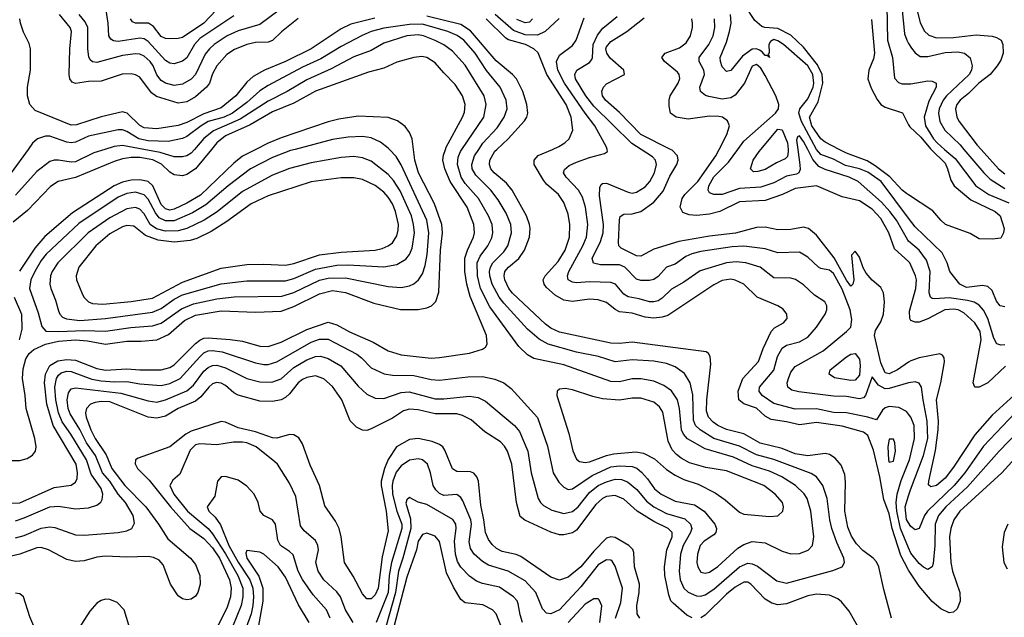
# Model space of a CAD drawing. Header units: inches. Extents: x 1308407 to 1441228, y 959628 to 1036311.
# Tile 131 of 256: x 1325849 to 1330447, y 997814 to 1000606. Entities that reach past the tile are written whole.
import ezdxf

# ---------------------------------------------------------------- set-up
doc = ezdxf.new("R2010")
doc.units = ezdxf.units.IN
doc.header["$MEASUREMENT"] = 0
for name, color, linetype in [('B3020', 7, 'Continuous'), ('B3030', 7, 'Continuous'), ('B3929', 7, 'Continuous'), ('B3939', 7, 'Continuous')]:
    doc.layers.add(name, color=color, linetype=linetype)

msp = doc.modelspace()

# ---------------------------------------------------------------- linework, layer by layer
at = {"layer": 'B3020', "color": 5}
for points, elevation in [([(1329675.5, 1000000), (1329610, 1000033.6), (1329590, 1000049.1), (1329547.4, 1000110), (1329537.8, 1000150), (1329577.2, 1000222.8), (1329599, 1000310), (1329595.9, 1000350), (1329575, 1000395), (1329510, 1000476.9), (1329450, 1000533.8), (1329390, 1000564.1), (1329329.1, 1000569.1), (1329314.2, 1000574.2), (1329281.4, 1000601.4), (1329237.2, 1000670)], 2820), ([(1329898.1, 1000670), (1329901, 1000510), (1329925.3, 1000430), (1329933.5, 1000333.5), (1329952.9, 1000312.9), (1329970, 1000305.7), (1330000, 1000305.7)], 2840), ([(1327150, 1000611.2), (1327071.5, 1000548.5), (1327030, 1000508.4), (1327010, 1000500.3), (1326950, 1000498.9), (1326910, 1000490.7), (1326852.9, 1000467.1), (1326817.2, 1000442.8), (1326769.8, 1000390.2), (1326750, 1000352.5), (1326735.6, 1000310), (1326721, 1000290), (1326670, 1000245.8), (1326630, 1000221.6), (1326590, 1000216.6), (1326487.7, 1000247.7), (1326464.2, 1000264.2), (1326410, 1000337.9), (1326390, 1000349), (1326370, 1000353.5), (1326328.4, 1000351.6), (1326230, 1000319.4), (1326170, 1000317.5), (1326110, 1000307.9), (1326094.3, 1000314.3), (1326084.3, 1000330), (1326080.7, 1000350), (1326083.7, 1000470), (1326091.6, 1000550), (1326085.5, 1000570), (1326034.8, 1000630)], 2980), ([(1327060.7, 1000650), (1326970, 1000583.4), (1326870, 1000554.5), (1326818.4, 1000530), (1326758, 1000490), (1326735.4, 1000470), (1326715.8, 1000444.2), (1326669.8, 1000350.2), (1326650, 1000328.2), (1326610, 1000304.3), (1326570, 1000298.6), (1326530, 1000309.5), (1326510, 1000322.4), (1326490, 1000347.6), (1326473.4, 1000390), (1326459.2, 1000410), (1326430, 1000435.4), (1326410, 1000444.1), (1326390, 1000447.1), (1326330, 1000438.6), (1326210, 1000406.6), (1326189.1, 1000409.1), (1326178.8, 1000418.8), (1326172, 1000432), (1326167.5, 1000467.5), (1326167.8, 1000570), (1326155.2, 1000595.2), (1326127.3, 1000630)], 2960), ([(1326850, 1000624), (1326690, 1000517.3), (1326666.3, 1000490), (1326630, 1000427.9), (1326610, 1000412.7), (1326570, 1000400.2), (1326550, 1000402.4), (1326530, 1000414.5), (1326450, 1000504.5), (1326430, 1000516.8), (1326410, 1000519.2), (1326310, 1000504.3), (1326287.2, 1000507.2), (1326274.6, 1000514.6), (1326265, 1000530), (1326262.9, 1000590), (1326252.9, 1000650)], 2940), ([(1326767.2, 1000650), (1326710, 1000590.3), (1326610, 1000523.1), (1326590, 1000517.4), (1326550, 1000516.5), (1326530, 1000518.5), (1326510, 1000528.1), (1326473.7, 1000573.7), (1326450.2, 1000590.2), (1326390.4, 1000590.4), (1326376.6, 1000596.6), (1326366.2, 1000610)], 2920), ([(1328077.6, 1000000), (1328130.4, 1000049.6), (1328207.3, 1000132.7), (1328217.1, 1000150), (1328221.5, 1000170), (1328217, 1000210), (1328199, 1000270), (1328168.8, 1000330), (1328150.5, 1000350.5), (1328074.2, 1000414.2), (1327953.7, 1000553.7), (1327910, 1000583.1), (1327750, 1000622.2)], 3020), ([(1328368.3, 1000611.7), (1328302.4, 1000550), (1328266.9, 1000533.1), (1328210, 1000535.9), (1328154.7, 1000554.7), (1328070.3, 1000630)], 2960), ([(1328750.6, 1000000), (1328707.7, 1000027.7), (1328530, 1000202.3), (1328492.7, 1000250), (1328444.1, 1000330), (1328441.1, 1000350), (1328450.4, 1000369.6), (1328510, 1000405.5), (1328520.6, 1000419.4), (1328524.6, 1000430), (1328527, 1000490), (1328547, 1000533), (1328573, 1000567), (1328638.5, 1000621.5)], 2940), ([(1329569.5, 1000000), (1329500.2, 1000130), (1329487.6, 1000170), (1329491.9, 1000190), (1329530, 1000236.1), (1329554.8, 1000290), (1329558.2, 1000310), (1329553.1, 1000350), (1329529.5, 1000390), (1329416.4, 1000490), (1329390, 1000507.1), (1329370, 1000513), (1329355.4, 1000504.6), (1329347.5, 1000490), (1329349.2, 1000450.8), (1329344.7, 1000444.7), (1329350, 1000429.6), (1329339.4, 1000439.4), (1329330, 1000438.7), (1329316.1, 1000456.1), (1329303.5, 1000463.5), (1329290, 1000469), (1329270, 1000467.9), (1329224, 1000436), (1329170, 1000369.1), (1329150, 1000364.6), (1329130, 1000385.3), (1329121.3, 1000410), (1329120.8, 1000430), (1329150, 1000501.5), (1329164.4, 1000550), (1329171.7, 1000590), (1329168.8, 1000630)], 2840), ([(1329969.7, 1000650), (1329980.4, 1000540.4), (1329991.1, 1000510), (1330000, 1000494.9)], 2860), ([(1327507.5, 1000612.5), (1327395.6, 1000584.4), (1327350, 1000562.6), (1327210.5, 1000469.5), (1327090, 1000409.9), (1326992.7, 1000370), (1326939.7, 1000340.3), (1326910, 1000314.6), (1326858.3, 1000250), (1326790, 1000193.7), (1326710, 1000165.8), (1326630, 1000125.5), (1326590, 1000111.2), (1326490, 1000096.8), (1326430, 1000101.5), (1326410, 1000111.5), (1326351.2, 1000170), (1326330, 1000175), (1326230, 1000151.6), (1326114.3, 1000114.3), (1326090, 1000113.5), (1325922, 1000182), (1325897.2, 1000210), (1325885.2, 1000250), (1325886, 1000290), (1325900.2, 1000370), (1325900.2, 1000470), (1325894, 1000494), (1325867.6, 1000547.6), (1325853, 1000590), (1325849.5, 1000610)], 3020), ([(1327992.9, 1000000), (1328011.4, 1000028.6), (1328079.2, 1000100.8), (1328111.3, 1000150), (1328125, 1000190), (1328121.5, 1000230), (1328092.9, 1000290), (1328028.7, 1000368.7), (1327975.7, 1000450), (1327922.5, 1000510), (1327891.7, 1000531.7), (1327849.1, 1000550), (1327730, 1000584.3), (1327670, 1000584), (1327550, 1000566.2), (1327490, 1000550.3), (1327448.7, 1000531.3), (1327350, 1000480.5), (1327256.3, 1000423.7), (1327170, 1000383.8), (1327010, 1000298.7), (1326970, 1000273), (1326910, 1000218.7), (1326843.1, 1000170), (1326803.9, 1000150), (1326730, 1000129.7), (1326696.3, 1000110), (1326630, 1000059.9), (1326609.5, 1000050.5), (1326542.3, 1000037.7), (1326450, 1000040), (1326405.3, 1000050), (1326350, 1000084.2), (1326330, 1000091.1), (1326310, 1000091.5), (1326170, 1000061.5), (1326110, 1000034.5), (1326090, 1000030.4), (1326070, 1000033.2), (1325990, 1000061.5), (1325970, 1000062.2), (1325933.1, 1000050), (1325910, 1000029.8), (1325888.6, 1000000)], 3040), ([(1328336.5, 1000000), (1328367.1, 1000012.9), (1328394.4, 1000030), (1328414.6, 1000050), (1328431.8, 1000090), (1328424.4, 1000150), (1328401.5, 1000210), (1328310.8, 1000350), (1328270, 1000451.3), (1328250.6, 1000470), (1328211.3, 1000490), (1328132.1, 1000512.1), (1328119.6, 1000519.6), (1328027.6, 1000610)], 2980), ([(1328244.4, 1000610), (1328230, 1000594.5), (1328210, 1000591.7), (1328170, 1000607.5)], 2940), ([(1328592.1, 1000000), (1328589.7, 1000010), (1328534.5, 1000110), (1328489.1, 1000169.1), (1328393.6, 1000310), (1328361.9, 1000370), (1328355.4, 1000410), (1328370, 1000440.5), (1328430, 1000485.2), (1328448.3, 1000510), (1328485.5, 1000614.5)], 2960), ([(1328889, 1000000), (1328749, 1000070), (1328650, 1000171.7), (1328584.6, 1000230), (1328570.5, 1000250), (1328567.3, 1000272.7), (1328574.8, 1000290), (1328590, 1000306.9), (1328674.2, 1000350), (1328670.6, 1000370), (1328606.9, 1000426.9), (1328590.3, 1000450), (1328586.7, 1000470), (1328590, 1000479.3), (1328610, 1000504), (1328684.9, 1000550), (1328765.5, 1000614.5)], 2920), ([(1329115.2, 1000000), (1329151.9, 1000070), (1329163.7, 1000110), (1329154.2, 1000134.2), (1329131.2, 1000150), (1329114.4, 1000154.4), (1329070, 1000155.8), (1328970, 1000141), (1328915.1, 1000150), (1328888.8, 1000170), (1328881.9, 1000201.9), (1328881.8, 1000230), (1328887.2, 1000250), (1328923.4, 1000310), (1328931.4, 1000331.4), (1328928.2, 1000350), (1328920.3, 1000360.3), (1328860.2, 1000410), (1328847.1, 1000430), (1328863.9, 1000450), (1328930, 1000475), (1328961.8, 1000498.2), (1328981.1, 1000530), (1328990.5, 1000570), (1328990.5, 1000590), (1328987.7, 1000610)], 2880), ([(1329202.3, 1000000), (1329230, 1000038.4), (1329379, 1000170), (1329392.6, 1000190), (1329394.2, 1000210), (1329380, 1000250), (1329330, 1000345.5), (1329310, 1000379.3), (1329290, 1000396.3), (1329270, 1000388.2), (1329234.2, 1000310), (1329190, 1000254), (1329170, 1000240.3), (1329130, 1000235.4), (1329067.2, 1000247.2), (1329051.1, 1000251.1), (1329027.9, 1000270), (1329024.7, 1000290), (1329046.4, 1000350), (1329043.7, 1000370), (1329022.3, 1000410), (1329022.5, 1000430), (1329066.5, 1000490), (1329086.7, 1000530), (1329095.3, 1000570), (1329093.1, 1000610)], 2860), ([(1329827.3, 1000607.3), (1329840.6, 1000450), (1329836.4, 1000423.6), (1329813.6, 1000370), (1329809.8, 1000330), (1329825.4, 1000285.4), (1329853.7, 1000233.7), (1329870.5, 1000210.5), (1329890, 1000196.8), (1329971, 1000171), (1330000, 1000115.4)], 2820), ([(1327914.2, 1000000), (1328017.3, 1000150), (1328027.1, 1000210), (1328018.5, 1000250), (1327930, 1000393.4), (1327870, 1000458.4), (1327830, 1000488), (1327790, 1000509.1), (1327735.6, 1000530), (1327710, 1000534.7), (1327656.5, 1000530), (1327550, 1000496.9), (1327490, 1000461.6), (1327410, 1000432), (1327304.4, 1000375.6), (1327190, 1000324.9), (1327098.1, 1000270), (1327010, 1000225.2), (1326878.5, 1000141.5), (1326753.8, 1000086.2), (1326709.2, 1000050.8), (1326665.4, 1000000)], 3060), ([(1327836.9, 1000000), (1327840.3, 1000010), (1327917.7, 1000150), (1327926.2, 1000173.8), (1327929.3, 1000210), (1327916.6, 1000250), (1327883.5, 1000303.5), (1327830, 1000357), (1327790, 1000405), (1327750, 1000429.2), (1327726.4, 1000433.6), (1327690.1, 1000429.9), (1327610, 1000407), (1327550, 1000379.6), (1327478.6, 1000361.4), (1327230, 1000272.2), (1327130, 1000215.4), (1327030, 1000175.7), (1326925, 1000115), (1326810, 1000063.7), (1326769.7, 1000030), (1326745, 1000000)], 3080), ([(1327688.2, 1000000), (1327681.9, 1000050), (1327670, 1000078.9), (1327650, 1000107.4), (1327613.9, 1000133.9), (1327570, 1000149.2), (1327430, 1000154.6), (1327338.9, 1000141.1), (1327290, 1000129.1), (1327070, 1000054), (1327010, 1000029.9), (1326951.3, 1000000)], 3120), ([(1329310.4, 1000000), (1329390, 1000093.8), (1329410, 1000091.6), (1329433.9, 1000030), (1329436.9, 1000000)], 2840), ([(1326429.8, 1000000), (1326330, 1000018.3), (1326290, 1000013.2), (1326246.8, 1000000)], 3060), ([(1327576.2, 1000000), (1327570, 1000006.5), (1327534.1, 1000034.1), (1327490, 1000054), (1327450, 1000060.9), (1327382.7, 1000057.3), (1327310, 1000046.2), (1327135.4, 1000000)], 3140), ([(1329529, 1000000), (1329510, 1000037.7), (1329490, 1000063.4), (1329481.2, 1000058.8), (1329476.1, 1000043.9), (1329482.3, 1000000)], 2860)]:
    msp.add_lwpolyline(points, dxfattribs=dict(at, elevation=elevation))
at = {"layer": 'B3030', "color": 5}
for points, elevation in [([(1330029.4, 1000690), (1330053.3, 1000593.3), (1330073.4, 1000553.4), (1330094, 1000534), (1330130, 1000521.9), (1330210, 1000522.9), (1330315.3, 1000535.3), (1330390, 1000528.4), (1330410, 1000523.2), (1330431.8, 1000510), (1330440.5, 1000490), (1330441.6, 1000450), (1330430, 1000416.1), (1330413.6, 1000390), (1330380.8, 1000350), (1330327.6, 1000310), (1330279.1, 1000260.9), (1330240.1, 1000230), (1330225, 1000210), (1330219.2, 1000190), (1330225.5, 1000150), (1330236.8, 1000130), (1330320.2, 1000020.2), (1330338.5, 1000000)], 2880), ([(1330000, 1000494.9), (1330012.9, 1000472.9), (1330030.5, 1000450.5), (1330054, 1000434), (1330090, 1000433.9), (1330170, 1000452.8), (1330230, 1000456.1), (1330260.3, 1000450), (1330287, 1000427), (1330296.6, 1000390), (1330293.4, 1000370), (1330282.7, 1000350), (1330176.6, 1000250), (1330161.3, 1000230), (1330143.2, 1000190), (1330139.7, 1000170), (1330145.6, 1000130), (1330168.7, 1000090), (1330240.6, 1000020.6), (1330258.1, 1000000)], 2860), ([(1330000, 1000305.7), (1330010, 1000305.7), (1330090, 1000320.5), (1330110, 1000319.3), (1330129, 1000309), (1330129.2, 1000290), (1330094.9, 1000225.1), (1330073.1, 1000150), (1330078.9, 1000110), (1330116.2, 1000050), (1330132.9, 1000030), (1330167.7, 1000000)], 2840), ([(1330000, 1000115.4), (1330005.3, 1000105.3), (1330057.3, 1000057.3), (1330102.9, 1000002.9), (1330105.8, 1000000)], 2820)]:
    msp.add_lwpolyline(points, dxfattribs=dict(at, elevation=elevation))
at = {"layer": 'B3929', "color": 5}
for points, elevation in [([(1325888.6, 1000000), (1325809.6, 999890)], 3040), ([(1325810, 998547.5), (1325850, 998547.4), (1325884.1, 998555.9), (1325908.8, 998571.2), (1325922.7, 998590), (1325926.9, 998610), (1325920.7, 998650), (1325880.2, 998790), (1325875.7, 998850), (1325862.6, 998930), (1325865.5, 998974.5), (1325878.2, 999021.8), (1325893, 999047), (1325915.4, 999064.6), (1325970, 999090), (1326030, 999104.7), (1326109.8, 999109.8), (1326166.6, 999106.6), (1326250, 999090.1), (1326350, 999104.3), (1326416.3, 999103.7), (1326490, 999110.8), (1326544.3, 999135.7), (1326618.9, 999201.1), (1326670, 999226.4), (1326790, 999245.7), (1326950, 999239.2), (1327070, 999244.6), (1327130, 999266.2), (1327250, 999325.8), (1327310, 999341.3), (1327370, 999331.9), (1327502.5, 999282.5), (1327627.5, 999252.5), (1327710, 999252.5), (1327750, 999259.8), (1327772.1, 999270), (1327792.1, 999290), (1327806.2, 999333.8), (1327814.1, 999530), (1327823.9, 999610), (1327821.1, 999650), (1327785.9, 999745.9), (1327711.8, 999890), (1327694.6, 999950), (1327688.2, 1000000)], 3120), ([(1325810, 998347.4), (1325850, 998349.3), (1326010, 998420.9), (1326090, 998432.3), (1326110, 998446.2), (1326117.4, 998462.6), (1326119.4, 998490), (1326112.7, 998530), (1326005.9, 998710), (1325976.5, 998810), (1325965.4, 998910), (1325969.7, 998950), (1325989.8, 998990.2), (1326027, 999013), (1326070, 999018.8), (1326110, 999014.9), (1326210, 998976.1), (1326250, 998969.2), (1326350, 998974.8), (1326410, 998969.7), (1326510, 998970.1), (1326550, 998981.1), (1326570, 998994.4), (1326670, 999093.5), (1326690, 999109.7), (1326710, 999117.9), (1326730, 999120.5), (1326832.2, 999112.2), (1326890, 999103.7), (1326970, 999081.1), (1327010, 999079.7), (1327070, 999099.1), (1327190, 999158.7), (1327290, 999193), (1327330, 999181), (1327390, 999148), (1327499.3, 999099.3), (1327570, 999058.6), (1327630, 999041.2), (1327770, 999025.5), (1327810, 999027.3), (1327950, 999048.2), (1328010, 999066.2), (1328024.4, 999075.6), (1328032.7, 999090), (1328029.2, 999130), (1327952.7, 999312.7), (1327936.7, 999370), (1327927.7, 999430), (1327928.7, 999491.3), (1327940.1, 999530), (1327967.8, 999590), (1327972.8, 999610), (1327970.3, 999650), (1327938.3, 999730), (1327859.8, 999850), (1327834.2, 999910), (1327825.7, 999950), (1327827.6, 999972.4), (1327836.9, 1000000)], 3080), ([(1326745, 1000000), (1326670.9, 999910), (1326630, 999882.3), (1326610, 999876.7), (1326570, 999881.3), (1326550, 999893.5), (1326511.4, 999931.4), (1326471.1, 999951.1), (1326410, 999962.6), (1326370, 999962.8), (1326330, 999956), (1326290, 999943), (1326110, 999868.8), (1326029.4, 999850.6), (1325992.8, 999827.2), (1325886, 999714), (1325819.6, 999660.4)], 3080), ([(1326246.8, 1000000), (1326195.6, 999984.4), (1326110, 999942.7), (1326090, 999940.1), (1326030, 999949.9), (1326010, 999949.9), (1325990, 999942.8), (1325930, 999896.3), (1325830, 999786.4)], 3060), ([(1325830, 998265.6), (1325870, 998278.5), (1325990, 998330.5), (1326030, 998333.8), (1326110, 998321), (1326170, 998326), (1326210, 998337.5), (1326228.1, 998351.9), (1326235, 998365), (1326237.4, 998390), (1326230, 998416.2), (1326183.3, 998483.3), (1326160.8, 998550), (1326088.3, 998670), (1326048, 998728), (1326031.1, 998770), (1326017.8, 998830), (1326013.3, 998890), (1326021.2, 998930), (1326030, 998945.7), (1326043.7, 998956.3), (1326070, 998964.2), (1326090, 998963.3), (1326186.7, 998926.7), (1326230, 998918.7), (1326290, 998913.8), (1326350, 998915.2), (1326410, 998904.4), (1326510, 998897.3), (1326550, 998906.6), (1326598.1, 998930), (1326690, 999031.8), (1326710, 999049.7), (1326730, 999058.5), (1326750, 999060.9), (1326795, 999055), (1326950, 999002.4), (1326990, 998994.8), (1327010, 998995.7), (1327050, 999007.4), (1327210, 999100.4), (1327250, 999112.9), (1327290, 999113.3), (1327423.2, 999043.2), (1327445.9, 999025.9), (1327490, 998980.1), (1327551, 998951), (1327590, 998944.8), (1327690, 998944), (1327770, 998925.2), (1327810, 998921.7), (1327942, 998938), (1328010, 998938.8), (1328067.4, 998927.4), (1328110.1, 998910.1), (1328143.7, 998883.7), (1328267.6, 998747.6), (1328314.6, 998614.6), (1328341, 998490), (1328366.3, 998446.3), (1328390, 998421.8), (1328410, 998411.6), (1328430, 998413.8), (1328522.6, 998477.4), (1328610, 998516.6), (1328650, 998522), (1328710, 998518.2), (1328730.5, 998510.5), (1328752.2, 998492.2), (1328781.2, 998461.2), (1328814, 998414), (1328845, 998390), (1328910, 998356.8), (1328999.7, 998339.7), (1329045.1, 998310), (1329094.6, 998250), (1329102.3, 998230), (1329100.9, 998219.1), (1329099.5, 998210), (1329090, 998199.1), (1329045.6, 998170), (1329027, 998150), (1329013.7, 998110), (1329011.9, 998070), (1329015.1, 998050), (1329030, 998025), (1329050, 998020.1), (1329070, 998025.1), (1329110, 998051.8), (1329202.9, 998137.1), (1329230, 998155.1), (1329270, 998169), (1329330, 998162.1), (1329410, 998123.2), (1329450, 998111), (1329490, 998112.7), (1329531.6, 998128.4), (1329550.7, 998150), (1329556.8, 998190), (1329543.2, 998310), (1329525.7, 998370), (1329511.8, 998391.8), (1329472.4, 998430), (1329408.4, 998470), (1329350, 998496.5), (1329270, 998522.3), (1329182.8, 998562.8), (1329050, 998601.3), (1328968, 998648), (1328949.2, 998669.2), (1328939.4, 998690), (1328929.6, 998790), (1328920.3, 998830), (1328892.6, 998872.6), (1328857.7, 998897.7), (1328810, 998917.5), (1328750, 998929.1), (1328710, 998929.1), (1328650, 998914.3), (1328610, 998915.2), (1328390, 998993.6), (1328250, 999023.4), (1328219.8, 999039.8), (1328179.5, 999079.5), (1328043.9, 999263.9), (1328001.3, 999350), (1327986.6, 999410), (1327986.2, 999470), (1327999, 999501), (1328035, 999550), (1328053.6, 999586.4), (1328058.8, 999610), (1328055.6, 999650), (1328038.9, 999690), (1327992.4, 999770), (1327930, 999840.8), (1327910.9, 999870), (1327894.3, 999930), (1327896.8, 999963.2), (1327907.3, 999990), (1327914.2, 1000000)], 3060), ([(1325830, 998185.7), (1325870, 998197.3), (1325950, 998231.4), (1325990, 998237.1), (1326013.4, 998233.4), (1326110, 998200.1), (1326150, 998198.6), (1326310, 998210.8), (1326350, 998219), (1326373.5, 998230), (1326385.8, 998254.2), (1326379.9, 998290), (1326342.8, 998350), (1326310, 998388.9), (1326270.8, 998450), (1326236.6, 998490), (1326203.3, 998570), (1326161.2, 998630), (1326130, 998692.3), (1326085.1, 998765.1), (1326076.2, 998790), (1326071, 998830), (1326076.8, 998863.2), (1326090, 998881.4), (1326110, 998886), (1326321.4, 998861.4), (1326450, 998825.1), (1326490, 998819.3), (1326530, 998830.4), (1326630, 998872.7), (1326660.8, 998899.2), (1326710, 998964.6), (1326730, 998981.1), (1326750, 998990.5), (1326770, 998991.6), (1326810, 998980.1), (1326910.1, 998930.1), (1326970, 998914.3), (1327026.8, 998913.2), (1327070, 998928.2), (1327130, 998981), (1327190, 999017.4), (1327230, 999032.5), (1327254.2, 999034.2), (1327290, 999023.4), (1327349.4, 998989.4), (1327430, 998893.6), (1327470, 998857.4), (1327510, 998837.3), (1327550, 998837), (1327630, 998864.2), (1327667.3, 998867.3), (1327790, 998834.7), (1327830, 998834.6), (1327950, 998847.2), (1327990, 998840.9), (1328024.3, 998824.3), (1328159.4, 998710), (1328182.5, 998682.5), (1328222.3, 998590), (1328237.1, 998490), (1328270.8, 998370), (1328281.7, 998350), (1328296, 998336), (1328334.3, 998314.3), (1328390, 998299.6), (1328430, 998308.2), (1328457, 998330), (1328510, 998397.7), (1328550.6, 998429.4), (1328590, 998447.8), (1328630, 998459.4), (1328658.8, 998458.8), (1328687.3, 998447.3), (1328731.2, 998411.2), (1328776.3, 998356.3), (1328810, 998331.2), (1328870, 998298.6), (1328954.5, 998274.5), (1328982.2, 998250), (1328987.8, 998230), (1328981.5, 998210), (1328947.4, 998150), (1328934.7, 998110), (1328928.7, 998030), (1328932.7, 997990), (1328950, 997950.2), (1328971.4, 997931.4), (1329010, 997915.1), (1329030, 997913.5), (1329050, 997918.7), (1329090, 997945.6), (1329210, 998049.7), (1329250, 998066.6), (1329270, 998064.9), (1329294.1, 998054.1), (1329384.4, 997984.4), (1329430, 997974.7), (1329646.6, 998033.4), (1329689.8, 998050.2), (1329700.9, 998070), (1329697.7, 998090), (1329664.4, 998164.4), (1329641.1, 998230), (1329631.5, 998270), (1329619.5, 998370), (1329599.9, 998430), (1329570.6, 998470), (1329545.4, 998485.4), (1329370.9, 998550.9), (1329290, 998572.6), (1329210, 998613.7), (1329090, 998649.6), (1329026.6, 998690), (1329005.7, 998710), (1328994.9, 998734.9), (1328992.9, 998852.9), (1328980.7, 998910), (1328953.2, 998953.2), (1328910, 998984.3), (1328870, 998999.7), (1328810, 999011.2), (1328710, 999016.4), (1328630, 999008.4), (1328552.4, 999032.4), (1328450, 999053.6), (1328316.4, 999090), (1328274.3, 999114.3), (1328220, 999160), (1328110, 999281.3), (1328088.2, 999310), (1328055.8, 999370), (1328044, 999410), (1328043.4, 999430), (1328047.2, 999450), (1328058.2, 999470), (1328110, 999522.1), (1328128.6, 999550), (1328145.3, 999610), (1328143, 999650), (1328121.5, 999701.5), (1328084.2, 999764.2), (1328049.4, 999810), (1327979.1, 999879.1), (1327962.9, 999910), (1327960.3, 999930), (1327973.5, 999970), (1327992.9, 1000000)], 3040), ([(1326951.3, 1000000), (1326890, 999968.7), (1326850, 999935.9), (1326693.6, 999786.4), (1326630, 999749.4), (1326570, 999720.8), (1326550, 999716.3), (1326530, 999722), (1326510, 999743.4), (1326471.3, 999830), (1326450, 999850), (1326410, 999858.4), (1326370, 999855.7), (1326330, 999847.2), (1326290.4, 999829.6), (1326096.2, 999703.8), (1325967, 999593), (1325920.7, 999539.3), (1325849.2, 999430.8)], 3120), ([(1327135.4, 1000000), (1327114.5, 999994.5), (1327030, 999962.2), (1326926.9, 999910), (1326822.7, 999830), (1326718.8, 999741.2), (1326655.6, 999704.4), (1326570, 999667), (1326530, 999666), (1326501, 999681), (1326483.2, 999703.2), (1326450, 999767.6), (1326430, 999788.3), (1326390, 999799.6), (1326350, 999794.7), (1326310, 999776.2), (1326126.4, 999653.6), (1325973.6, 999510), (1325950, 999481.5), (1325919.7, 999430), (1325901.5, 999390), (1325895.7, 999350), (1325935.9, 999235.9), (1325952.9, 999172.9), (1325970.9, 999150.9), (1326030, 999149.3), (1326150, 999154.7), (1326250, 999151.5), (1326368.7, 999168.7), (1326470, 999175.8), (1326510, 999187.7), (1326604.7, 999255.3), (1326661, 999279), (1326770, 999301.6), (1326850.8, 999310.8), (1327073.9, 999313.9), (1327130, 999331.4), (1327250, 999389.8), (1327290, 999398.5), (1327370, 999400.2), (1327570, 999358.9), (1327630, 999355.7), (1327670, 999363.2), (1327690, 999372.2), (1327711.9, 999390), (1327730, 999419), (1327742.3, 999457.7), (1327751.4, 999508.6), (1327759.5, 999610), (1327750.3, 999670), (1327630, 999928.2), (1327607.3, 999967.3), (1327576.2, 1000000)], 3140), ([(1326665.4, 1000000), (1326650, 999982.1), (1326630, 999970.4), (1326610, 999965.6), (1326570, 999965.4), (1326506, 999986), (1326429.8, 1000000)], 3060), ([(1329920.4, 997810), (1329883.6, 997943.6), (1329861.4, 998050), (1329850, 998073.1), (1329834.1, 998090), (1329786.1, 998126.1), (1329757.2, 998157.2), (1329733.8, 998193.8), (1329715.8, 998235.8), (1329702, 998310), (1329705.3, 998445.3), (1329701.6, 998481.6), (1329684.8, 998524.8), (1329657.2, 998557.2), (1329630, 998575.2), (1329610, 998579.9), (1329530, 998569.2), (1329470, 998577.5), (1329410, 998602.8), (1329307.1, 998627.1), (1329230, 998671.7), (1329150, 998691.9), (1329110, 998709.9), (1329086.7, 998726.7), (1329065.4, 998750), (1329056.9, 998776.9), (1329057.7, 998830), (1329076.8, 998996.8), (1329072.7, 999032.7), (1329066.3, 999046.3), (1329055.2, 999055.2), (1328710, 999100.3), (1328650, 999093.1), (1328610, 999094.8), (1328370, 999147), (1328330, 999164.8), (1328304, 999184), (1328150, 999328.2), (1328133.6, 999350), (1328114.8, 999390), (1328111.1, 999410), (1328115.4, 999430), (1328131.4, 999450), (1328179.7, 999490), (1328206.7, 999530), (1328229.4, 999590), (1328233.2, 999630), (1328230.4, 999650), (1328216.1, 999690), (1328149.1, 999809.1), (1328122.1, 999842.1), (1328064.9, 999890), (1328049.5, 999910), (1328043, 999930), (1328045.3, 999950), (1328068.5, 999991.5), (1328077.6, 1000000)], 3020), ([(1330000, 998034.6), (1329997.8, 998037.8), (1329963.1, 998103.1), (1329923.9, 998230), (1329910, 998297.6), (1329884.9, 998364.9), (1329865.6, 998470), (1329835.5, 998595.5), (1329810, 998663.7), (1329790, 998679), (1329690, 998707), (1329570, 998724.3), (1329490, 998713.6), (1329430, 998728.1), (1329358.5, 998738.5), (1329330, 998753.5), (1329290, 998791.7), (1329230.9, 998810.9), (1329207, 998830), (1329204.8, 998870), (1329225.9, 998930), (1329299.7, 999010), (1329321.2, 999070), (1329358.2, 999150), (1329373.6, 999166.4), (1329415.1, 999190), (1329432.8, 999210), (1329431.7, 999230), (1329414.3, 999254.3), (1329389.7, 999270), (1329293.1, 999310), (1329230.7, 999370.7), (1329190, 999389.9), (1329170, 999393.2), (1329130, 999387.4), (1329090, 999366.8), (1328875.7, 999224.3), (1328850, 999216.2), (1328810, 999212.2), (1328770, 999215.9), (1328710, 999234.6), (1328650, 999240.9), (1328630, 999251.8), (1328590, 999285.2), (1328550, 999297.3), (1328510, 999301.1), (1328430, 999289.5), (1328390, 999296.5), (1328350, 999319.5), (1328310, 999355.3), (1328298.7, 999370), (1328294.3, 999390), (1328303.1, 999410), (1328363.3, 999476.7), (1328396.3, 999530), (1328417, 999590), (1328418.6, 999650), (1328410, 999698), (1328390, 999751.7), (1328365, 999790), (1328310, 999838), (1328295.8, 999855.8), (1328251.2, 999930), (1328251.4, 999950), (1328270, 999971.9), (1328336.5, 1000000)], 2980), ([(1330000, 998762.9), (1329990, 998775.9), (1329955, 998795), (1329910, 998799.9), (1329890, 998793.6), (1329877.4, 998782.6), (1329850, 998736.1), (1329809.9, 998749.9), (1329710, 998769.9), (1329650, 998770.6), (1329570, 998788), (1329470, 998786.5), (1329370, 998812.7), (1329316.9, 998850), (1329302.5, 998870), (1329303.4, 998890), (1329371.1, 998968.9), (1329387.2, 999032.8), (1329409, 999071), (1329430, 999086), (1329490, 999100.7), (1329530, 999123.7), (1329570.6, 999170), (1329610.6, 999230), (1329617.7, 999250), (1329618.4, 999270), (1329608.4, 999288.4), (1329559.9, 999319.9), (1329510, 999368.2), (1329471.8, 999391.8), (1329450, 999397.9), (1329370, 999400.6), (1329307.1, 999450), (1329239.6, 999470), (1329195.2, 999475.2), (1329150, 999470.3), (1329027.2, 999432.8), (1328950, 999379.6), (1328892.6, 999347.4), (1328850, 999305.8), (1328830, 999293.3), (1328810, 999288), (1328790, 999288.5), (1328742.7, 999302.7), (1328690, 999311.3), (1328670, 999323.2), (1328632, 999370), (1328610, 999378.1), (1328510, 999381.7), (1328450, 999377.5), (1328430, 999379.3), (1328410.5, 999390.5), (1328407, 999410), (1328412.8, 999430), (1328479.1, 999550), (1328496.1, 999590), (1328502.2, 999650), (1328491.5, 999730), (1328477.3, 999777.3), (1328458.5, 999810), (1328400.5, 999870), (1328389.1, 999890), (1328393.4, 999906.6), (1328415.7, 999924.3), (1328450, 999940.1), (1328510, 999962.6), (1328579.6, 999980.4), (1328594.5, 999990), (1328592.1, 1000000)], 2960), ([(1330000, 998909.1), (1329910, 998883.2), (1329890, 998881.6), (1329859.5, 998899.5), (1329830, 998937.4), (1329798.8, 998850), (1329790, 998839.9), (1329770, 998835.2), (1329710, 998845.6), (1329650, 998846.7), (1329487.4, 998867.4), (1329455.4, 998875.4), (1329435.9, 998890), (1329433.5, 998910), (1329438.7, 998930), (1329450, 998959.2), (1329470, 998985.9), (1329600.7, 999059.3), (1329710.7, 999149.3), (1329730, 999170.3), (1329735.2, 999204.8), (1329726.6, 999250), (1329690, 999347.5), (1329650, 999420.3), (1329630, 999435.9), (1329590, 999443.4), (1329578.8, 999450), (1329530, 999497), (1329490, 999520.2), (1329390, 999516.7), (1329330, 999536.3), (1329230, 999548.2), (1329175.6, 999544.4), (1329030, 999522.6), (1328987.8, 999512.2), (1328960.6, 999499.4), (1328910, 999464.5), (1328870, 999449.2), (1328830, 999406.8), (1328810, 999393.1), (1328790, 999388), (1328750, 999388.2), (1328730, 999393.6), (1328674.7, 999450), (1328650, 999460.5), (1328561.4, 999461.4), (1328528.6, 999468.6), (1328522.7, 999490), (1328561.9, 999570), (1328574.3, 999610), (1328575, 999650), (1328557.3, 999782.7), (1328558.6, 999821.4), (1328564.2, 999835.8), (1328570, 999840.7), (1328590, 999842.3), (1328690, 999799.5), (1328710, 999796.1), (1328730, 999799.5), (1328770, 999825.3), (1328791.5, 999850), (1328813.2, 999890), (1328823.2, 999930), (1328818.5, 999950), (1328804.9, 999964.9), (1328750.6, 1000000)], 2940), ([(1330000, 999006.3), (1329947.5, 998970), (1329910, 998951.1), (1329890, 998956.1), (1329870, 999002.9), (1329840.5, 999130), (1329845.2, 999154.8), (1329870, 999195.3), (1329883.3, 999230), (1329887.5, 999287.5), (1329882.3, 999330), (1329870, 999354.3), (1329829.3, 999389.3), (1329801.7, 999421.7), (1329787.6, 999447.6), (1329770, 999497.3), (1329750, 999524.2), (1329733.8, 999506.2), (1329744.1, 999390), (1329740.2, 999370), (1329730, 999361.4), (1329710, 999389.5), (1329653, 999493), (1329570, 999599.9), (1329531.9, 999630), (1329510, 999636.4), (1329450, 999625.7), (1329390, 999623.6), (1329330, 999637.3), (1329290, 999635.7), (1329191.1, 999608.9), (1329070, 999595), (1328927.9, 999570), (1328810, 999534.4), (1328750, 999501.8), (1328730, 999503.6), (1328658.3, 999538.3), (1328646.4, 999550), (1328644.8, 999564.8), (1328649.5, 999670.5), (1328653.7, 999686.3), (1328670, 999697.5), (1328710, 999698.8), (1328750, 999709.4), (1328810, 999753.2), (1328854.4, 999805.6), (1328885.4, 999874.6), (1328918.5, 999930), (1328923.7, 999950), (1328920.7, 999970), (1328896.3, 999996.3), (1328889, 1000000)], 2920), ([(1330000, 999475.7), (1329934.8, 999534.8), (1329908.4, 999610), (1329870, 999677), (1329830, 999721.4), (1329770, 999759.7), (1329690, 999778.4), (1329570, 999829.8), (1329470, 999816.8), (1329410.9, 999789.1), (1329330, 999760.7), (1329210, 999755.1), (1329118.3, 999710), (1329070, 999696.8), (1329010, 999690.7), (1328975, 999695), (1328945.1, 999705.1), (1328932.8, 999730), (1328943.1, 999770), (1328955.5, 999790), (1329016.1, 999850), (1329099.5, 999970), (1329115.2, 1000000)], 2880), ([(1329482.3, 1000000), (1329492.4, 999927.6), (1329493.4, 999906.6), (1329487.8, 999890), (1329476.3, 999883.7), (1329430, 999874.6), (1329370, 999844), (1329310, 999823.4), (1329210, 999817.1), (1329129.4, 999789.4), (1329089.9, 999789.9), (1329070, 999796.9), (1329063.4, 999810), (1329067.1, 999830), (1329090, 999871.4), (1329159.4, 999940.6), (1329202.3, 1000000)], 2860), ([(1329436.9, 1000000), (1329437.9, 999990), (1329433.9, 999966.1), (1329424.1, 999955.9), (1329382.4, 999937.6), (1329330, 999906.7), (1329296.2, 999896.2), (1329275.3, 999895.3), (1329261.4, 999910), (1329274.9, 999950), (1329301.9, 999990), (1329310.4, 1000000)], 2840), ([(1330000, 999572), (1329995.7, 999575.7), (1329943, 999670), (1329912.9, 999710), (1329873, 999753), (1329764.4, 999850), (1329723.1, 999870), (1329610, 999905.4), (1329580.3, 999920.3), (1329552.8, 999952.8), (1329529, 1000000)], 2860), ([(1330000, 999678.6), (1329872.3, 999850), (1329810, 999894.4), (1329770, 999909.3), (1329704.9, 999924.9), (1329650, 999954.5), (1329590, 999976.5), (1329570, 999999), (1329569.5, 1000000)], 2840), ([(1330000, 999787.1), (1329990, 999793.7), (1329969.5, 999810), (1329912.6, 999872.6), (1329843.6, 999923.6), (1329806.6, 999946.6), (1329710, 999982.3), (1329675.5, 1000000)], 2820), ([(1325823.8, 999310), (1325858, 999230), (1325859.8, 999160.2), (1325846.9, 999110)], 3120), ([(1328990, 997811.3), (1328964.8, 997824.8), (1328900.2, 997880.2), (1328890, 997892), (1328879.7, 997919.7), (1328862.4, 998010), (1328860.7, 998050), (1328871.1, 998128.9), (1328895.7, 998190), (1328896.4, 998210), (1328878, 998230), (1328810, 998261.7), (1328733.1, 998310), (1328670, 998366.8), (1328630, 998384), (1328590, 998379.1), (1328570, 998369.3), (1328538.9, 998341.1), (1328450, 998222), (1328430, 998209.6), (1328390, 998199.6), (1328370, 998200.4), (1328330, 998211.7), (1328207.5, 998267.5), (1328185.9, 998285.9), (1328169.6, 998350), (1328146.8, 998530), (1328126.6, 998590), (1328113.6, 998613.6), (1328094.7, 998634.8), (1328021.4, 998681.4), (1327957.6, 998737.6), (1327917.2, 998757.2), (1327890, 998764.9), (1327790, 998764.6), (1327710, 998783.9), (1327670, 998787.1), (1327641.6, 998778.4), (1327590, 998745.1), (1327490, 998695.2), (1327470, 998687.2), (1327450, 998688.2), (1327421.9, 998701.9), (1327392.3, 998732.3), (1327354.1, 998830), (1327310, 998892.3), (1327270, 998927.6), (1327230, 998942.1), (1327190, 998935.2), (1327170, 998925.2), (1327150, 998909.5), (1327110, 998858.7), (1327090, 998840.6), (1327070, 998829.6), (1327030, 998823.1), (1326970, 998824), (1326870, 998852.7), (1326850, 998862.2), (1326810, 998897.7), (1326790, 998908.3), (1326769.2, 998910.8), (1326750, 998904.9), (1326732.2, 998890), (1326695.2, 998844.8), (1326670, 998823.3), (1326590, 998790.1), (1326530, 998754.3), (1326490, 998743.9), (1326450, 998749), (1326270, 998820.2), (1326230, 998822.4), (1326202.1, 998817.9), (1326179.8, 998810), (1326161.1, 998790), (1326157.3, 998770), (1326160.3, 998750), (1326181.8, 998690), (1326201.9, 998650), (1326252.7, 998572.7), (1326279.9, 998510), (1326340.6, 998430), (1326437.8, 998330), (1326497.5, 998250), (1326541.6, 998181.6), (1326647.6, 998090), (1326670, 998061.2), (1326690.4, 998010), (1326692.4, 997970), (1326681, 997930), (1326670, 997913.6), (1326650, 997899.2), (1326630, 997895.5), (1326610, 997901.3), (1326590, 997915.2), (1326554.3, 997970), (1326519.4, 998059.4), (1326500.7, 998080.7), (1326474.4, 998094.4), (1326450, 998098.1), (1326350, 998095.7), (1326250, 998100.1), (1326210, 998094.8), (1326150, 998078.9), (1326110, 998075.5), (1326070, 998084.8), (1325983.6, 998130), (1325950, 998140.6), (1325930, 998138.7), (1325850, 998108.8), (1325810, 998100.1)], 3020), ([(1328744.5, 997810), (1328733.1, 997830), (1328730.5, 997870), (1328742.1, 997930), (1328743.4, 997970), (1328720.9, 998050), (1328717.6, 998117.6), (1328711.9, 998131.9), (1328693.4, 998150), (1328630, 998186.8), (1328610, 998190.1), (1328590, 998184.3), (1328530, 998122.8), (1328470, 998050.5), (1328410, 998002.5), (1328370, 997988.1), (1328330, 998002.1), (1328190, 998098), (1328168, 998108), (1328102.5, 998122.5), (1328076.4, 998136.4), (1328054.8, 998154.8), (1328037.7, 998177.7), (1328024.9, 998210), (1328017.3, 998270), (1328001.9, 998338.1), (1327991, 998450), (1327983.9, 998470), (1327970, 998487.8), (1327954.3, 998494.3), (1327890, 998495.7), (1327870, 998507.3), (1327834.8, 998594.8), (1327825.3, 998610), (1327810, 998622.3), (1327775.2, 998635.2), (1327710, 998649.1), (1327670, 998644.8), (1327609.4, 998610.6), (1327570, 998551.1), (1327553.4, 998510), (1327537.6, 998450), (1327537, 998430), (1327561.1, 998310), (1327570, 998219.1), (1327542.4, 998097.6), (1327523.4, 997950), (1327510, 997919), (1327490, 997901.3), (1327470, 997900.3), (1327450, 997924.6), (1327407.2, 998007.2), (1327366.4, 998070), (1327350.7, 998190), (1327340.5, 998230), (1327323.8, 998263.8), (1327275, 998335), (1327249.4, 998430), (1327205.5, 998525.5), (1327170, 998624.2), (1327152.2, 998652.2), (1327130, 998666.8), (1327110, 998668.1), (1327050, 998651.5), (1327030, 998652.3), (1326950, 998680.6), (1326870, 998699.7), (1326810, 998726.2), (1326790, 998728.3), (1326650, 998684.1), (1326625, 998670), (1326550, 998610.5), (1326402.4, 998557.6), (1326389.9, 998550.1), (1326387.9, 998532.1), (1326399.1, 998510), (1326454.5, 998454.5), (1326553.9, 998330), (1326644.3, 998230), (1326710, 998181.9), (1326750, 998139.7), (1326783.1, 998090), (1326829.4, 997990), (1326837.6, 997950), (1326834, 997910), (1326817.5, 997862.5), (1326772.7, 997770)], 2980), ([(1327407.3, 997790), (1327370.6, 997850), (1327348.1, 997910), (1327330, 997933.4), (1327270.1, 997990), (1327243.8, 998030), (1327232.1, 998070), (1327244.1, 998130), (1327242.3, 998150), (1327230, 998173.4), (1327177.6, 998217.6), (1327161.2, 998241.2), (1327138.1, 998378.1), (1327110, 998441.8), (1327053.5, 998530), (1327041.4, 998541.4), (1326953.9, 998610), (1326910, 998628.8), (1326890, 998632.5), (1326847.3, 998632.7), (1326770, 998620.6), (1326690, 998625.3), (1326670, 998619.9), (1326645, 998595), (1326596.8, 998483.2), (1326564.7, 998455.3), (1326549.9, 998430), (1326568.6, 998390), (1326633.5, 998310), (1326729.4, 998229.4), (1326750, 998205.1), (1326810.7, 998110.7), (1326867.7, 998010), (1326890.7, 997950), (1326891, 997910), (1326883.9, 997870), (1326843.3, 997770)], 2960), ([(1328631.6, 997810), (1328655.7, 997884.3), (1328663.6, 997950), (1328630, 998053.7), (1328616.5, 998076.5), (1328610, 998081.7), (1328590, 998082.3), (1328550, 998059), (1328470, 997956.3), (1328370, 997850.1), (1328330, 997830.2), (1328310, 997834.2), (1328290, 997853.4), (1328259.3, 997930), (1328210, 997984.2), (1328130.7, 998030.7), (1328037.7, 998057.7), (1328010, 998075.4), (1327971.4, 998110), (1327955.1, 998135.1), (1327947.5, 998167.5), (1327958.4, 998250), (1327956.6, 998270), (1327919.1, 998359.1), (1327910, 998373.7), (1327890, 998388), (1327830, 998384.1), (1327810, 998392.3), (1327791.8, 998410), (1327780.5, 998430), (1327768.4, 998490), (1327752.9, 998530), (1327730, 998550.2), (1327710, 998554.8), (1327670, 998548.1), (1327630, 998521.6), (1327608, 998492), (1327591.9, 998450), (1327588.3, 998430), (1327590.7, 998390), (1327610.8, 998310), (1327633.5, 998250), (1327633.4, 998230), (1327584.8, 998070), (1327574.3, 998010), (1327569.6, 997930), (1327513.9, 997790)], 2960), ([(1330000, 998138.5), (1329961.7, 998230), (1329944.6, 998310), (1329941.3, 998350), (1329946.9, 998390), (1329966, 998454), (1330000, 998538.9)], 2960), ([(1327298.7, 997810), (1327282.3, 997850), (1327219.4, 997919.4), (1327170, 997991.5), (1327150, 998030.2), (1327126.3, 998106.3), (1327110, 998122.1), (1327067.6, 998150), (1327055.2, 998175.2), (1327043.5, 998250), (1327030, 998270.2), (1326989.4, 998289.4), (1326972, 998310), (1326963.7, 998350), (1326943.6, 998390), (1326910, 998426.3), (1326870, 998454.6), (1326810, 998471.6), (1326789.8, 998470.2), (1326772.6, 998450), (1326760.4, 998379.6), (1326725.4, 998330), (1326732, 998310), (1326761.5, 998281.5), (1326786.8, 998246.8), (1326826, 998150), (1326870, 998071.3), (1326924.5, 997990), (1326938.6, 997950), (1326941.5, 997910), (1326938, 997870), (1326929.7, 997830), (1326906.7, 997766.7)], 2940), ([(1328197.7, 997790), (1328185.6, 997825.6), (1328177.6, 997877.6), (1328171.8, 997891.8), (1328155.9, 997910), (1328090, 997955.7), (1328010, 997972.6), (1327983, 997983), (1327950, 998006.8), (1327909.2, 998049.2), (1327894.4, 998074.4), (1327884.7, 998110), (1327879.6, 998170), (1327888.2, 998230), (1327885.2, 998250), (1327871.6, 998271.6), (1327750, 998342), (1327710, 998351.6), (1327670, 998374.7), (1327656.8, 998363.2), (1327652.1, 998347.9), (1327673.8, 998273.8), (1327675.6, 998230), (1327639.1, 998090), (1327618.8, 998030), (1327603.6, 997930), (1327558.8, 997770)], 2940), ([(1330000, 998255), (1329990, 998270.8), (1329983.8, 998330), (1330000, 998382.4)], 2940), ([(1328096.4, 997776.4), (1328073.9, 997830), (1328057.2, 997850), (1328012.1, 997872.1), (1327930, 997882.6), (1327910, 997897.5), (1327875.1, 997955.1), (1327842.3, 998022.3), (1327809.1, 998169.1), (1327790, 998192.8), (1327750, 998206.7), (1327730, 998201.5), (1327710.5, 998170), (1327702.6, 998130), (1327657.3, 998002.7), (1327596.3, 997770)], 2920), ([(1327201.8, 997790), (1327152, 997872.1), (1327090, 998002), (1327056.4, 998050), (1326990, 998108.8), (1326970, 998119.4), (1326910, 998126), (1326905.6, 998114.4), (1326909.9, 998090), (1326966.8, 998006.8), (1326984.6, 997950), (1326984.4, 997890), (1326960.2, 997750)], 2920), ([(1329775.2, 997750), (1329722.8, 997842.8), (1329687.3, 997887.3), (1329670, 997901.1), (1329630, 997917.4), (1329570, 997923), (1329530, 997914.1), (1329430, 997878), (1329390, 997873.3), (1329361, 997881), (1329330, 997899.6), (1329264, 997970), (1329250, 997978.5), (1329230, 997978.2), (1329190, 997955.3), (1329150, 997923.3), (1329050, 997824.4), (1329030, 997811.6)], 3020), ([(1325933.1, 997733.1), (1325896.1, 997816.1), (1325866.5, 997910), (1325850, 997923.5), (1325830, 997927)], 2980), ([(1326370, 997742.7), (1326336.8, 997850), (1326304.4, 997884.4), (1326270, 997898.1), (1326250, 997899.2), (1326230, 997893.5), (1326210, 997880.6), (1326176.5, 997843.5), (1326110, 997739)], 2980), ([(1328557.8, 997790), (1328567.5, 997867.5), (1328555.9, 997895.9), (1328550, 997900.7), (1328530, 997900.1), (1328490, 997876.6), (1328410.3, 997790)], 2940)]:
    msp.add_lwpolyline(points, dxfattribs=dict(at, elevation=elevation))
for points, elevation in [([(1327410, 999966.8), (1327350, 999961.5), (1327210, 999937.1), (1327110, 999910.8), (1327030, 999879.9), (1326890, 999802.9), (1326770.9, 999709.1), (1326711.2, 999670), (1326630, 999630.9), (1326590, 999619.5), (1326530, 999618), (1326488.7, 999628.7), (1326458.7, 999650), (1326430, 999699), (1326410, 999721.4), (1326390, 999728.7), (1326350, 999722.5), (1326270, 999681), (1326169.2, 999610), (1326027.3, 999470), (1326000.8, 999430), (1325993, 999410), (1325989.6, 999370), (1325994.6, 999350), (1326016.2, 999296.2), (1326030, 999245.7), (1326037, 999230), (1326050, 999216.6), (1326068.5, 999208.5), (1326130, 999201.4), (1326250, 999209.5), (1326470, 999240.1), (1326510, 999256.6), (1326570, 999299.8), (1326610, 999320.3), (1326790, 999372.1), (1326910, 999385.6), (1327090, 999385.5), (1327130, 999396.8), (1327230, 999441.2), (1327330, 999459), (1327381.2, 999461.2), (1327549.1, 999450.9), (1327610, 999462.5), (1327652.8, 999487.2), (1327670.3, 999509.7), (1327681.9, 999538.1), (1327693, 999610), (1327688.9, 999650), (1327678.3, 999690), (1327625.8, 999805.8), (1327594.4, 999854.4), (1327570, 999882.5), (1327490, 999945.2), (1327450, 999960.9)], 3160), ([(1327350, 999867.5), (1327210, 999848.9), (1327010, 999783.5), (1326930, 999746), (1326817.3, 999662.7), (1326744, 999616), (1326676.1, 999583.9), (1326645.5, 999574.5), (1326570, 999566.9), (1326496.3, 999576.3), (1326437.2, 999597.3), (1326382, 999642), (1326350, 999644.9), (1326330, 999638.9), (1326270, 999605), (1326204.4, 999550), (1326126, 999450), (1326112.6, 999410), (1326115.2, 999390), (1326142.1, 999322.1), (1326150, 999307.6), (1326170, 999288.6), (1326190, 999280.8), (1326237.8, 999277.8), (1326370, 999289.4), (1326470, 999305.1), (1326610, 999379.3), (1326790, 999445.4), (1326910, 999462.6), (1326990, 999464.7), (1327090, 999459.5), (1327130, 999467.8), (1327250, 999508.1), (1327350, 999520.7), (1327510, 999529.3), (1327542.7, 999537.3), (1327570.6, 999549.4), (1327590, 999564.1), (1327610, 999595.6), (1327617, 999623), (1327617.8, 999650), (1327604.9, 999710), (1327590, 999745.4), (1327570, 999777.3), (1327550, 999799.9), (1327510, 999830.9), (1327450, 999859.7), (1327410, 999866.5)], 3180), ([(1329730, 998920.3), (1329653.7, 998933.7), (1329628.4, 998950), (1329634.2, 998970), (1329710, 999031.7), (1329730, 999043.8), (1329750, 999047.1), (1329770, 999020.2), (1329774.6, 998990), (1329770, 998944.8), (1329750, 998921.6)], 2920), ([(1328396.7, 998883.3), (1328370, 998879.7), (1328359.5, 998870), (1328357.3, 998850), (1328412.9, 998672.9), (1328432.8, 998592.8), (1328450, 998553.1), (1328462.7, 998542.7), (1328490, 998537.5), (1328510, 998541.2), (1328590, 998570.5), (1328622.6, 998577.4), (1328726.9, 998586.9), (1328761.6, 998581.6), (1328814.3, 998554.3), (1328870, 998505.4), (1328910, 998478.2), (1328950, 998458.9), (1329016.9, 998436.9), (1329096.3, 998396.3), (1329143.1, 998363.1), (1329210, 998306), (1329230, 998296.5), (1329350, 998284.6), (1329390, 998289.2), (1329413.3, 998310), (1329415.8, 998330), (1329410.7, 998350), (1329377.7, 998390), (1329324.8, 998430), (1329150, 998498.5), (1329053.6, 998513.6), (1328976.2, 998536.2), (1328937.4, 998557.4), (1328915.5, 998575.5), (1328896.7, 998596.7), (1328876.7, 998636.7), (1328852.8, 998772.8), (1328837.2, 998797.2), (1328810, 998819.6), (1328750, 998837.9), (1328710, 998838.1), (1328650, 998828.1), (1328570, 998835.2), (1328525.2, 998845.2), (1328430, 998877.3)], 3080), ([(1329930, 998646.3), (1329910, 998646), (1329903.3, 998610), (1329905.9, 998550), (1329910, 998538.7), (1329930, 998544.4), (1329938.7, 998590), (1329935.9, 998630)], 2980)]:
    msp.add_lwpolyline(points, close=True, dxfattribs=dict(at, elevation=elevation))
at = {"layer": 'B3939', "color": 5}
for points, elevation in [([(1330105.8, 1000000), (1330170, 999935.3), (1330181.9, 999910), (1330196.9, 999856.9), (1330212.9, 999830), (1330290, 999765.1), (1330404.2, 999710), (1330427, 999690), (1330446.8, 999630), (1330442.8, 999610), (1330430, 999585.2), (1330390, 999580.5), (1330330, 999582.6), (1330287, 999607), (1330173, 999650), (1330150, 999668.9), (1330112.8, 999712.8), (1330000, 999787.1)], 2820), ([(1330167.7, 1000000), (1330217.3, 999957.3), (1330313.6, 999830), (1330375, 999790), (1330467.7, 999750)], 2840), ([(1330258.1, 1000000), (1330350.8, 999890.8), (1330381.5, 999861.5), (1330450, 999817.8)], 2860), ([(1330338.5, 1000000), (1330420.5, 999910), (1330450, 999885.6)], 2880), ([(1330450, 999264.5), (1330427.1, 999270), (1330410, 999291.3), (1330390, 999340.9), (1330370, 999360.2), (1330344.7, 999364.7), (1330270, 999355.4), (1330239.3, 999370), (1330191.8, 999430), (1330180.7, 999470), (1330157.1, 999517.1), (1330030, 999638.3), (1330000, 999678.6)], 2840), ([(1330450, 999086.9), (1330430, 999085.2), (1330412.3, 999092.3), (1330398.3, 999118.3), (1330370.4, 999210.4), (1330349.7, 999249.7), (1330330, 999273.2), (1330306.8, 999286.8), (1330275, 999295), (1330190, 999306.2), (1330122.6, 999302.6), (1330110, 999303.7), (1330102, 999310), (1330096.7, 999330), (1330100.7, 999430), (1330083, 999483), (1330049.1, 999529.1), (1330000, 999572)], 2860), ([(1330453.1, 998986.9), (1330370, 998908.9), (1330330, 998889.9), (1330309.8, 998889.8), (1330301.5, 998910), (1330339.3, 999110), (1330333.7, 999150), (1330310, 999189.9), (1330257.2, 999237.2), (1330231.6, 999250), (1330210, 999253.9), (1330169.8, 999250.2), (1330090, 999208.4), (1330050, 999193.8), (1330030, 999192.4), (1330010, 999200.3), (1330005, 999210), (1330004.8, 999244.8), (1330034.2, 999350), (1330037.3, 999390), (1330032.9, 999410), (1330006.3, 999470), (1330000, 999475.7)], 2880), ([(1330510, 998868.3), (1330390, 998759.2), (1330310, 998666.4), (1330210, 998515.8), (1330170, 998464.9), (1330130, 998429.4), (1330103.2, 998423.2), (1330093.1, 998433.1), (1330094, 998450), (1330125.8, 998594.2), (1330137.4, 998690), (1330139.1, 998730), (1330129.7, 998830.3), (1330150.9, 998910), (1330167.1, 999007.1), (1330165.8, 999025.8), (1330158.4, 999038.4), (1330145.3, 999045.3), (1330050, 999026.9), (1330010, 999013.2), (1330000, 999006.3)], 2920), ([(1330000, 998382.4), (1330008.5, 998410), (1330069.9, 998570), (1330089.1, 998650), (1330086.8, 998730), (1330067.3, 998830), (1330060.5, 998890), (1330050, 998908.6), (1330030, 998913.6), (1330010, 998911.9), (1330000, 998909.1)], 2940), ([(1330496.9, 998770), (1330350, 998614.5), (1330262.5, 998490), (1330213.5, 998430), (1330088.4, 998310), (1330074.6, 998290), (1330050, 998228.5), (1330030, 998223.7), (1330010, 998239.2), (1330000, 998255)], 2940), ([(1330000, 998538.9), (1330004.5, 998550), (1330028, 998650), (1330025.4, 998710), (1330010, 998749.8), (1330000, 998762.9)], 2960), ([(1330510, 998680.1), (1330422.8, 998590), (1330275.6, 998424.4), (1330174.1, 998330), (1330139.2, 998290), (1330124.6, 998250), (1330123.1, 998150), (1330114.1, 998065.9), (1330110, 998049.6), (1330090, 998037.8), (1330070, 998047.9), (1330050, 998066.5), (1330010, 998114.6), (1330000, 998138.5)], 2960), ([(1330530, 998594), (1330434.8, 998490), (1330239.6, 998310), (1330211, 998270), (1330196.5, 998230), (1330190.6, 998190.6), (1330197.4, 998070), (1330205.1, 998030), (1330238.6, 997930), (1330240.9, 997890), (1330226.4, 997853.6), (1330210, 997838.3), (1330190, 997835.8), (1330150, 997853.6), (1330110, 997888.9), (1330050, 997960.4), (1330000, 998034.6)], 2980), ([(1330462.6, 998250), (1330445.8, 998210), (1330436.4, 998143.6), (1330444, 998070), (1330460.3, 998040.3)], 3020)]:
    msp.add_lwpolyline(points, dxfattribs=dict(at, elevation=elevation))

doc.saveas('drawing.dxf')
